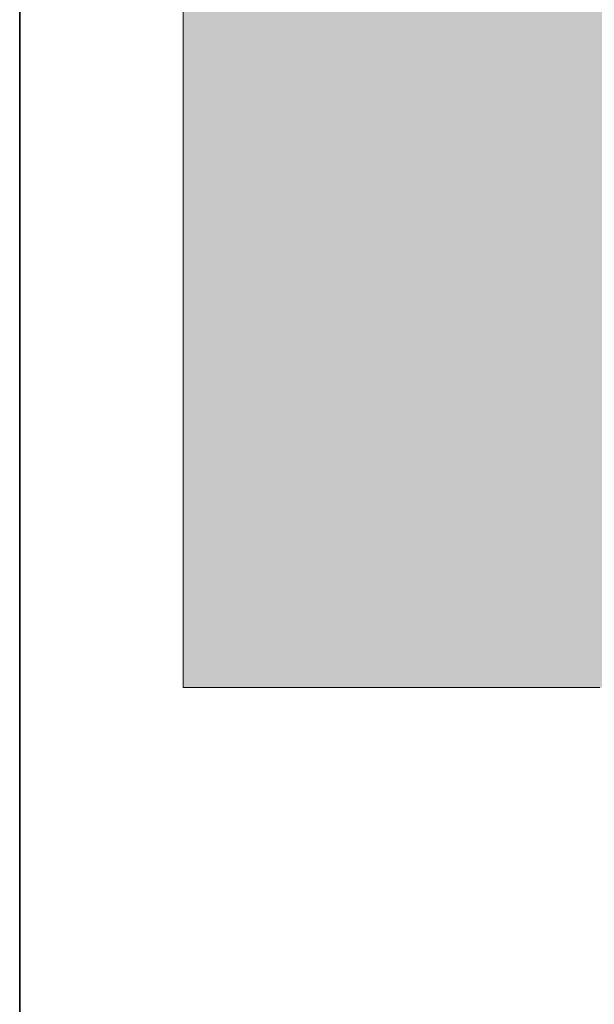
# Model space of a CAD drawing. Extents: x -132 to 668, y -61 to 533.
# Tile 148 of 256: x 73.767 to 74.249, y 448.67 to 449.496. Entities that reach past the tile are written whole.
import ezdxf

# ---------------------------------------------------------------- set-up
doc = ezdxf.new("R2010")
doc.units = 0
doc.layers.get('0').update_dxf_attribs({"lineweight": 5})
doc.layers.add('A_Vorwand-A07AMLRN1N', color=1, linetype='Continuous', lineweight=35, true_color=0xff0000)
doc.layers.add('TECE-Modul', color=7, linetype='Continuous', lineweight=5)
doc.layers.add('TECE-Modul-Shading', color=7, linetype='Continuous', lineweight=5)

# ---------------------------------------------------------------- blocks, each defined once
blk = doc.blocks.new('3D-Ansicht-A07AMLNC1N', base_point=(61.78343, 423.95307))
at = {"layer": 'TECE-Modul-Shading', "color": 7, "true_color": 0xfdfdfd}
for points in [[(73.90398, 449.56482), (74.28898, 449.43542), (73.90398, 449.43542)], [(73.90398, 449.56482), (74.28898, 449.56482), (74.28898, 449.43542)], [(73.90398, 449.56482), (73.90398, 449.43542), (74.06164, 449.56482), (74.05739, 449.48697)], [(74.28898, 449.56482), (74.05739, 449.48697), (74.28898, 449.43542), (74.05458, 449.43542)], [(74.05739, 449.48697), (74.28898, 449.56482), (74.06164, 449.56482)], [(74.05739, 449.48697), (73.90398, 449.43542), (74.05458, 449.43542)], [(73.90398, 449.43542), (74.28898, 449.43542), (74.28898, 449.306)], [(73.90398, 449.43542), (74.28898, 449.306), (73.90398, 449.306)], [(73.90398, 449.43542), (73.90398, 449.306), (74.05458, 449.43542), (74.0588, 449.35803)], [(74.0588, 449.35803), (74.28898, 449.43542), (74.05458, 449.43542)], [(74.28898, 449.43542), (74.0588, 449.35803), (74.28898, 449.306), (74.06164, 449.306)], [(74.0588, 449.35803), (73.90398, 449.306), (74.06164, 449.306)]]:
    blk.add_solid(points, dxfattribs=at)
at = {"layer": 'TECE-Modul-Shading', "color": 7, "true_color": 0xf5f5f5}
for points in [[(73.90398, 449.306), (74.28898, 449.306), (74.28898, 449.18542)], [(73.90398, 449.306), (74.28898, 449.18542), (73.90398, 449.18542)], [(73.90398, 449.306), (73.90398, 449.18542), (74.06164, 449.306), (74.07323, 449.23843)], [(74.07323, 449.23843), (74.28898, 449.306), (74.06164, 449.306)], [(74.28898, 449.306), (74.07323, 449.23843), (74.28898, 449.18542), (74.08233, 449.18542)], [(74.07323, 449.23843), (73.90398, 449.18542), (74.08233, 449.18542)]]:
    blk.add_solid(points, dxfattribs=at)
at = {"layer": 'TECE-Modul-Shading', "color": 254, "true_color": 0xe4e4e4}
for points in [[(73.90398, 449.18542), (74.28898, 449.18542), (74.28898, 449.08185)], [(73.90398, 449.18542), (74.28898, 449.08185), (73.90398, 449.08185)], [(73.90398, 449.18542), (73.90398, 449.08185), (74.08233, 449.18542), (74.0986, 449.13422)], [(74.0986, 449.13422), (74.28898, 449.18542), (74.08233, 449.18542)], [(74.28898, 449.18542), (74.0986, 449.13422), (74.28898, 449.08185), (74.11524, 449.08185)], [(74.0986, 449.13422), (73.90398, 449.08185), (74.11524, 449.08185)]]:
    blk.add_solid(points, dxfattribs=at)
at = {"layer": 'TECE-Modul-Shading', "color": 254, "true_color": 0xcdcdcd}
for points in [[(73.90398, 449.08185), (74.28898, 449.08185), (74.28898, 449.00241)], [(73.90398, 449.08185), (74.28898, 449.00241), (73.90398, 449.00241)], [(73.90398, 449.08185), (73.90398, 449.00241), (74.11524, 449.08185), (74.13265, 449.04959)], [(74.13265, 449.04959), (74.28898, 449.08185), (74.11524, 449.08185)], [(74.28898, 449.08185), (74.13265, 449.04959), (74.28898, 449.00241), (74.15813, 449.00241)], [(74.13265, 449.04959), (73.90398, 449.00241), (74.15813, 449.00241)]]:
    blk.add_solid(points, dxfattribs=at)
at = {"layer": 'TECE-Modul-Shading', "color": 253, "true_color": 0xb0b0b0}
for points in [[(73.90398, 449.00241), (74.28898, 449.00241), (74.28898, 448.95245)], [(73.90398, 449.00241), (74.28898, 448.95245), (73.90398, 448.95245)], [(73.90398, 448.95245), (74.28898, 449.00241), (73.90398, 449.00241)], [(73.90398, 448.95245), (74.28898, 448.95245), (74.28898, 449.00241)]]:
    blk.add_solid(points, dxfattribs=at)
at = {"layer": 'TECE-Modul-Shading', "color": 252, "true_color": 0x909090}
for points in [[(73.90398, 448.95245), (74.28898, 448.95245), (74.28898, 448.93542)], [(73.90398, 448.95245), (74.28898, 448.93542), (73.90398, 448.93542)], [(73.90398, 448.93542), (74.28898, 448.95245), (73.90398, 448.95245)], [(73.90398, 448.93542), (74.28898, 448.93542), (74.28898, 448.95245)]]:
    blk.add_solid(points, dxfattribs=at)
blk = doc.blocks.new('Referenz-A07AMLRO1N', base_point=(61.78343, 423.95306))
at = {"layer": 'A_Vorwand-A07AMLRN1N', "color": 0, "linetype": 'ByBlock', "ltscale": 0.35}
blk.add_line((73.7667, 441.63541), (73.7667, 491.23541), dxfattribs=at)
blk.add_line((73.7667, 441.63541), (73.7667, 491.23541), dxfattribs=at)
blk = doc.blocks.new('3D-Objekt-A07AMLRS1N', base_point=(73.90398, 441.63541))
at = {"color": 0, "linetype": 'ByBlock', "lineweight": -2, "ltscale": 0.13}
for p, q in [((73.90398, 449.56482), (73.90398, 449.43541)), ((73.90398, 449.43541), (73.90398, 449.56482)), ((73.90398, 449.43541), (73.90398, 449.306)), ((73.90398, 449.306), (73.90398, 449.43541)), ((73.90398, 449.306), (73.90398, 449.18541)), ((73.90398, 449.18541), (73.90398, 449.306)), ((73.90398, 449.18541), (73.90398, 449.08186)), ((73.90398, 449.08186), (73.90398, 449.18541)), ((73.90398, 449.08186), (73.90398, 449.0024)), ((73.90398, 449.0024), (73.90398, 449.08186)), ((73.90398, 449.0024), (73.90398, 448.95245)), ((73.90398, 448.95245), (73.90398, 449.0024)), ((73.90398, 448.95245), (73.90398, 448.93541)), ((73.90398, 448.93541), (73.90398, 448.95245)), ((73.90398, 448.93541), (74.25398, 448.93541))]:
    blk.add_line(p, q, dxfattribs=at)

msp = doc.modelspace()

# ---------------------------------------------------------------- block references
at = {"color": 251, "lineweight": 25, "ltscale": 0.25, "true_color": 0x585858}
msp.add_blockref('Referenz-A07AMLRO1N', (61.78343, 423.95306), dxfattribs=at)
msp.add_blockref('3D-Ansicht-A07AMLNC1N', (61.78343, 423.95307))
at = {"layer": 'TECE-Modul', "ltscale": 0.13}
msp.add_blockref('3D-Objekt-A07AMLRS1N', (73.90398, 441.63541), dxfattribs=at)

doc.saveas('drawing.dxf')
